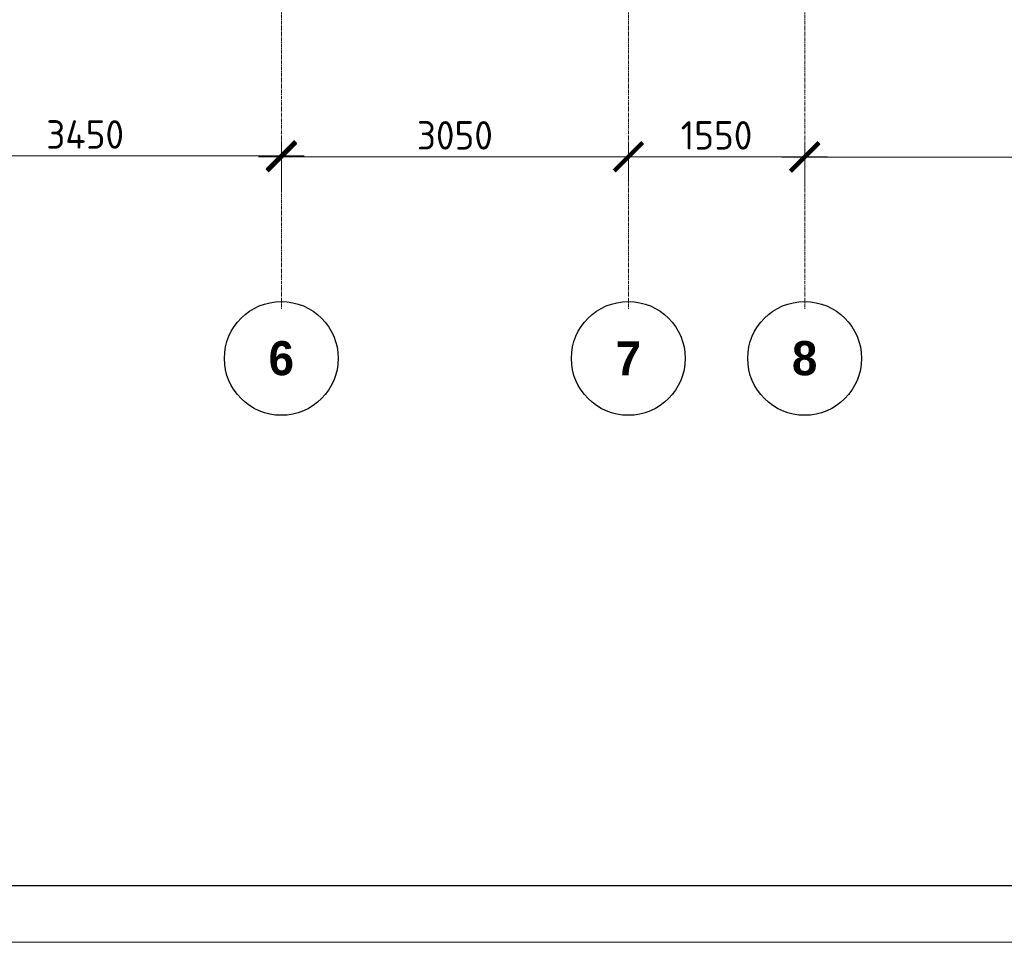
# Model space of a CAD drawing. Header units: millimetres. Extents: x -56135 to 1694203, y -446411 to -23139.
# Tile 218 of 256: x 975258 to 983913, y -140264 to -132157. Entities that reach past the tile are written whole.
import ezdxf

# ---------------------------------------------------------------- set-up
doc = ezdxf.new("R2010")
doc.units = ezdxf.units.MM
doc.linetypes.add('______5', pattern=[1100, 800, -100, 100, -100])
doc.linetypes.add('осевая', pattern=[50.8, 31.75, -6.35, 6.35, -6.35])
for name, color, linetype, lineweight in [('Оси', 40, '______5', 18), ('РАЗМЕРЫ', 1, 'Continuous', 9), ('ТОНКИЕ', 7, 'Continuous', 9)]:
    doc.layers.add(name, color=color, linetype=linetype, lineweight=lineweight)
doc.layers.add('ТОЛСТЫЕ_ОСНОВНЫЕ', color=6, linetype='Continuous')
doc.styles.add('Century Gothic', font='GOTHIC.TTF')
doc.styles.add('GOST-2.304_Type-B', font='GOST_Common.ttf')
doc.dimstyles.new('СПДС', dxfattribs={"dimscale": 100, "dimtxt": 2.5, "dimasz": 2.5, "dimexe": 1.25, "dimexo": 0, "dimtad": 1, "dimdec": 0, "dimtxsty": 'GOST-2.304_Type-B', "dimblk": 'ARCHTICK', "dimcen": 2.5, "dimdle": 2, "dimadec": 0, "dimazin": 2, "dimtfac": 0.75, "dimtdec": 0, "dimtmove": 1, "dimatfit": 3, "dimfxl": 1, "dimtolj": 1, "dimarcsym": 1})

# ---------------------------------------------------------------- blocks, each defined once
blk = doc.blocks.new('NSY101')
at = {"color": 0, "linetype": 'ByBlock', "lineweight": -2}
blk.add_circle((0, 0), 50, dxfattribs=at)
blk = doc.blocks.new('_ArchTick')
at = {"color": 0, "linetype": 'ByBlock', "const_width": 0.15}
blk.add_lwpolyline([(-0.5, -0.5), (0.5, 0.5)], dxfattribs=at)
blk = doc.blocks.new('*D1007')
at = {"layer": 'DEFPOINTS', "color": 0, "transparency": 16777216}
for p in [(491254.9, -133549.1), (487804.9, -133678.2), (491254.9, -133859)]:
    blk.add_point(p, dxfattribs=at)
at = {"layer": 'РАЗМЕРЫ', "color": 0, "lineweight": -2, "transparency": 16777216}
for p, q in [((487804.9, -133678.2), (487804.9, -133424.1)), ((491254.9, -133859), (491254.9, -133424.1)), ((487604.9, -133549.1), (491454.9, -133549.1))]:
    blk.add_line(p, q, dxfattribs=at)
at = {"layer": 'РАЗМЕРЫ', "color": 0, "lineweight": -2, "transparency": 16777216, "xscale": 250, "yscale": 250, "zscale": 250, "rotation": 180}
blk.add_blockref('_ArchTick', (487804.9, -133549.1), dxfattribs=at)
at = {"layer": 'РАЗМЕРЫ', "color": 0, "lineweight": -2, "transparency": 16777216, "xscale": 250, "yscale": 250, "zscale": 250}
blk.add_blockref('_ArchTick', (491254.9, -133549.1), dxfattribs=at)
at = {"layer": 'РАЗМЕРЫ', "color": 0, "transparency": 16777216, "insert": (489529.9, -133361.6), "char_height": 250, "attachment_point": 5, "style": 'GOST-2.304_Type-B'}
blk.add_mtext('\\A1;3450', dxfattribs=at)
blk = doc.blocks.new('*D1008')
at = {"layer": 'DEFPOINTS', "color": 0, "transparency": 16777216}
for p in [(494304.9, -133556.8), (494304.9, -133773.7), (491254.9, -133859)]:
    blk.add_point(p, dxfattribs=at)
at = {"layer": 'РАЗМЕРЫ', "color": 0, "lineweight": -2, "transparency": 16777216}
for p, q in [((491254.9, -133859), (491254.9, -133431.8)), ((494304.9, -133773.7), (494304.9, -133431.8)), ((491054.9, -133556.8), (494504.9, -133556.8))]:
    blk.add_line(p, q, dxfattribs=at)
at = {"layer": 'РАЗМЕРЫ', "color": 0, "lineweight": -2, "transparency": 16777216, "xscale": 250, "yscale": 250, "zscale": 250, "rotation": 180}
blk.add_blockref('_ArchTick', (491254.9, -133556.8), dxfattribs=at)
at = {"layer": 'РАЗМЕРЫ', "color": 0, "lineweight": -2, "transparency": 16777216, "xscale": 250, "yscale": 250, "zscale": 250}
blk.add_blockref('_ArchTick', (494304.9, -133556.8), dxfattribs=at)
at = {"layer": 'РАЗМЕРЫ', "color": 0, "transparency": 16777216, "insert": (492779.9, -133369.3), "char_height": 250, "attachment_point": 5, "style": 'GOST-2.304_Type-B'}
blk.add_mtext('\\A1;3050', dxfattribs=at)
blk = doc.blocks.new('*D1009')
at = {"layer": 'DEFPOINTS', "color": 0, "transparency": 16777216}
for p in [(495854.9, -133556.8), (494304.9, -133773.7), (495854.9, -133821.2)]:
    blk.add_point(p, dxfattribs=at)
at = {"layer": 'РАЗМЕРЫ', "color": 0, "lineweight": -2, "transparency": 16777216}
for p, q in [((494304.9, -133773.7), (494304.9, -133431.8)), ((495854.9, -133821.2), (495854.9, -133431.8)), ((494104.9, -133556.8), (496054.9, -133556.8))]:
    blk.add_line(p, q, dxfattribs=at)
at = {"layer": 'РАЗМЕРЫ', "color": 0, "lineweight": -2, "transparency": 16777216, "xscale": 250, "yscale": 250, "zscale": 250, "rotation": 180}
blk.add_blockref('_ArchTick', (494304.9, -133556.8), dxfattribs=at)
at = {"layer": 'РАЗМЕРЫ', "color": 0, "lineweight": -2, "transparency": 16777216, "xscale": 250, "yscale": 250, "zscale": 250}
blk.add_blockref('_ArchTick', (495854.9, -133556.8), dxfattribs=at)
at = {"layer": 'РАЗМЕРЫ', "color": 0, "transparency": 16777216, "insert": (495079.9, -133369.3), "char_height": 250, "attachment_point": 5, "style": 'GOST-2.304_Type-B'}
blk.add_mtext('\\A1;1550', dxfattribs=at)
blk = doc.blocks.new('*D1010')
at = {"layer": 'DEFPOINTS', "color": 0, "transparency": 16777216}
for p in [(501554.9, -133560.6), (495854.9, -133821.2), (501554.9, -133840.5)]:
    blk.add_point(p, dxfattribs=at)
at = {"layer": 'РАЗМЕРЫ', "color": 0, "lineweight": -2, "transparency": 16777216}
for p, q in [((495854.9, -133821.2), (495854.9, -133435.6)), ((501554.9, -133840.5), (501554.9, -133435.6)), ((495654.9, -133560.6), (501754.9, -133560.6))]:
    blk.add_line(p, q, dxfattribs=at)
at = {"layer": 'РАЗМЕРЫ', "color": 0, "lineweight": -2, "transparency": 16777216, "xscale": 250, "yscale": 250, "zscale": 250, "rotation": 180}
blk.add_blockref('_ArchTick', (495854.9, -133560.6), dxfattribs=at)
at = {"layer": 'РАЗМЕРЫ', "color": 0, "lineweight": -2, "transparency": 16777216, "xscale": 250, "yscale": 250, "zscale": 250}
blk.add_blockref('_ArchTick', (501554.9, -133560.6), dxfattribs=at)
at = {"layer": 'РАЗМЕРЫ', "color": 0, "transparency": 16777216, "insert": (498704.9, -133373.1), "char_height": 250, "attachment_point": 5, "style": 'GOST-2.304_Type-B'}
blk.add_mtext('\\A1;5700', dxfattribs=at)
blk = doc.blocks.new('*U43')
at = {"layer": 'ТОЛСТЫЕ_ОСНОВНЫЕ', "color": 6}
blk.add_lwpolyline([(20, 5), (886, 5), (886, 415), (20, 415)], close=True, dxfattribs=at)
at = {"layer": 'ТОНКИЕ'}
blk.add_lwpolyline([(0, 0), (891, 0), (891, 420), (0, 420)], close=True, dxfattribs=at)
blk = doc.blocks.new('оси 2.2-2.3')
at = {"layer": 'Оси', "color": 16, "linetype": 'осевая', "lineweight": 0, "transparency": 33554687}
for p, q in [((491254.9, -104267.9), (491254.9, -134893.5)), ((494304.9, -104267.9), (494304.9, -134893.5)), ((495854.9, -104267.9), (495854.9, -134893.5))]:
    blk.add_line(p, q, dxfattribs=at)
at = {"layer": 'Оси', "color": 16, "linetype": 'Continuous', "lineweight": 25, "transparency": 33554687, "xscale": 9.999999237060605, "yscale": 9.999999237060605, "zscale": 9.999999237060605}
for p in [(491254.4, -135329.4), (494304.4, -135329.4), (495854.4, -135329.4)]:
    blk.add_blockref('NSY101', p, dxfattribs=at)
at = {"layer": 'Оси', "color": 16, "linetype": 'Continuous', "lineweight": 25, "transparency": 33554687, "char_height": 300, "width": 385, "attachment_point": 5, "style": 'Century Gothic'}
for s, insert in [('\\A1;{\\fCentury Gothic|i0|b1;\\H300.000000;\\W1.000000;\\C16;6}\\P', (491254.4, -135329.4)), ('\\A1;{\\fCentury Gothic|i0|b1;\\H300.000000;\\W1.000000;\\C16;7}\\P', (494304.4, -135329.4)), ('\\A1;{\\fCentury Gothic|i0|b1;\\H300.000000;\\W1.000000;\\C16;8}\\P', (495854.4, -135329.4))]:
    blk.add_mtext(s, dxfattribs=dict(at, insert=insert))
at = {"layer": 'РАЗМЕРЫ', "color": 1}
for base, p1, p2, picture, middle in [((491254.9, -133549.1), (487804.9, -133678.2), (491254.9, -133859), '*D1007', (489529.9, -133361.6)), ((494304.9, -133556.8), (491254.9, -133859), (494304.9, -133773.7), '*D1008', (492779.9, -133369.3)), ((495854.9, -133556.8), (494304.9, -133773.7), (495854.9, -133821.2), '*D1009', (495079.9, -133369.3)), ((501554.9, -133560.6), (495854.9, -133821.2), (501554.9, -133840.5), '*D1010', (498704.9, -133373.1))]:
    dim = blk.add_linear_dim(base=base, p1=p1, p2=p2, dimstyle='СПДС', dxfattribs=at)
    dim.commit()
    dim.dimension.update_dxf_attribs({"geometry": picture, "text_midpoint": middle})

msp = doc.modelspace()

# ---------------------------------------------------------------- block references
at = {"xscale": 100, "yscale": 100, "zscale": 100}
msp.add_blockref('*U43', (949583.4, -140263.7), dxfattribs=at)
at = {"layer": 'РАЗМЕРЫ', "color": 1}
msp.add_blockref('оси 2.2-2.3', (486303.3, 196.2), dxfattribs=at)

doc.saveas('drawing.dxf')
